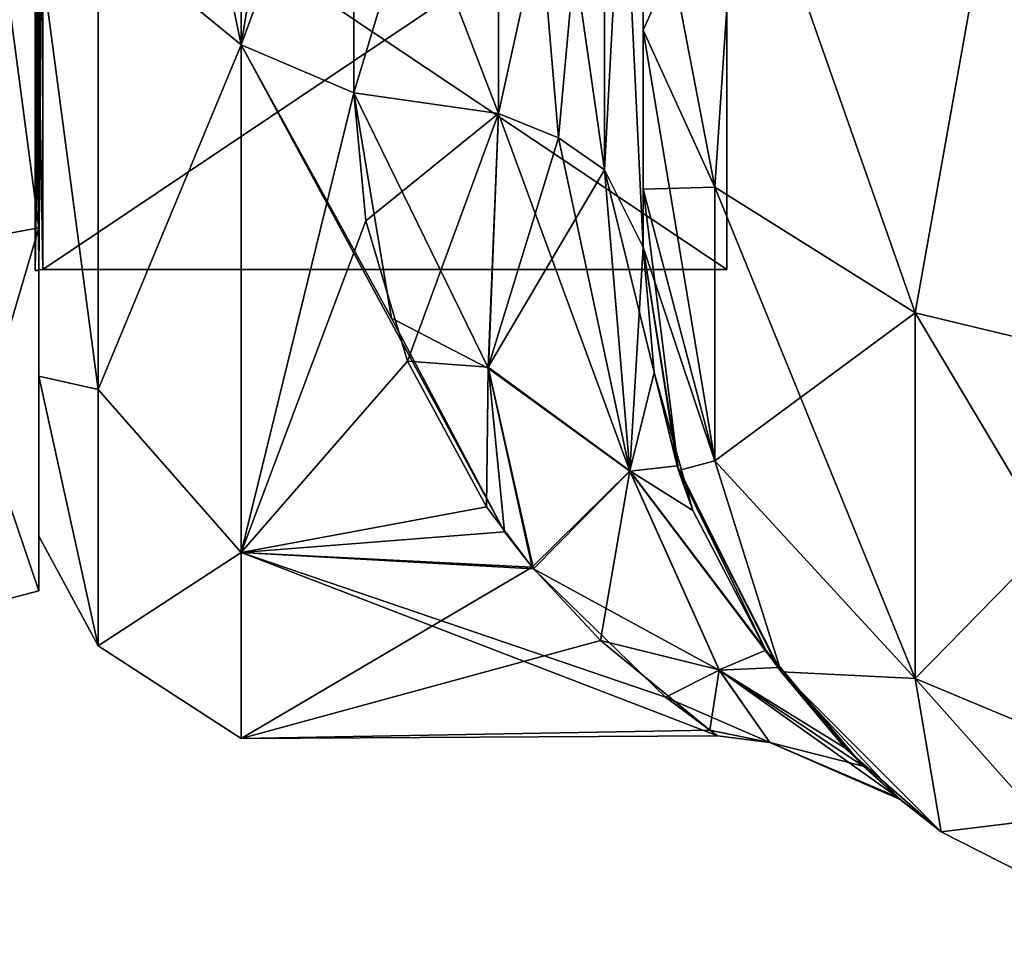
# Model space of a CAD drawing. Extents: x -23 to 700, y -2000 to 0.
# Tile 8 of 210: x 0 to 17, y -1999 to -1984. Entities that reach past the tile are written whole.
import ezdxf

# ---------------------------------------------------------------- set-up
doc = ezdxf.new("R2010")
doc.units = 0
doc.header["$LTSCALE"] = 72.417309
for name, color, linetype in [('1078', 7, 'CONTINUOUS'), ('1082', 7, 'CONTINUOUS'), ('1083', 7, 'CONTINUOUS'), ('1112', 7, 'CONTINUOUS'), ('1113', 7, 'CONTINUOUS'), ('1114', 7, 'CONTINUOUS'), ('1117', 7, 'CONTINUOUS'), ('1118', 7, 'CONTINUOUS'), ('1119', 7, 'CONTINUOUS'), ('1129', 7, 'CONTINUOUS'), ('1461', 7, 'CONTINUOUS'), ('1462', 7, 'CONTINUOUS'), ('1463', 7, 'CONTINUOUS'), ('1464', 7, 'CONTINUOUS'), ('1467', 7, 'CONTINUOUS'), ('1468', 7, 'CONTINUOUS'), ('1471', 7, 'CONTINUOUS'), ('1472', 7, 'CONTINUOUS'), ('1643', 7, 'CONTINUOUS'), ('1644', 7, 'CONTINUOUS')]:
    doc.layers.add(name, color=color, linetype=linetype)

msp = doc.modelspace()

# ---------------------------------------------------------------- linework, layer by layer
at = {"layer": '1078', "linetype": 'CONTINUOUS'}
for points in [[(10.45, -1980, -41), (10.45, -1983.743, -39.994), (10.45, -1928.15, -41), (10.45, -1980, -41)], [(10.45, -1928.15, -41), (10.45, -1983.743, -39.994), (10.45, -1936.812, -39.073), (10.45, -1928.15, -41)], [(10.45, -1983.743, -39.994), (10.45, -1986.496, -37.24), (10.45, -1936.812, -39.073), (10.45, -1983.743, -39.994)], [(10.45, -1936.812, -39.073), (10.45, -1986.496, -37.24), (10.45, -1943.908, -33.613), (10.45, -1936.812, -39.073)], [(10.45, -1936.812, 39.074), (10.45, -1943.907, 33.613), (10.45, -1986.496, 37.24), (10.45, -1936.812, 39.074)], [(10.45, -1980, 41), (10.45, -1936.812, 39.074), (10.45, -1983.743, 39.994), (10.45, -1980, 41)], [(10.45, -1983.743, 39.994), (10.45, -1936.812, 39.074), (10.45, -1986.496, 37.24), (10.45, -1983.743, 39.994)], [(10.45, -1943.907, 33.613), (10.45, -1947.989, 25.648), (10.45, -1987.5, 33.5), (10.45, -1943.907, 33.613)], [(10.45, -1986.496, 37.24), (10.45, -1943.907, 33.613), (10.45, -1987.5, 33.5), (10.45, -1986.496, 37.24)], [(10.45, -1986.496, -37.24), (10.45, -1987.5, -33.5), (10.45, -1943.908, -33.613), (10.45, -1986.496, -37.24)], [(10.45, -1943.908, -33.613), (10.45, -1987.5, -33.5), (10.45, -1973.631, -28.949), (10.45, -1943.908, -33.613)], [(10.45, -1987.5, 33.5), (10.45, -1947.989, 25.648), (10.45, -1973.632, 28.948), (10.45, -1987.5, 33.5)], [(10.45, -1987.5, -33.5), (10.45, -1987.5, -24.51), (10.45, -1973.631, -28.949), (10.45, -1987.5, -33.5)], [(10.45, -1987.5, 24.51), (10.45, -1987.5, 33.5), (10.45, -1973.632, 28.948), (10.45, -1987.5, 24.51)]]:
    msp.add_3dface(points, dxfattribs=at)
at = {"layer": '1082', "linetype": 'CONTINUOUS'}
for points in [[(0, -1951.5, 0), (0, -1954.269, -10.281), (0, -1992.5, 0), (0, -1951.5, 0)], [(0, -1954.269, 10.281), (0, -1951.5, 0), (0, -1989.731, 10.281), (0, -1954.269, 10.281)], [(0, -1989.731, 10.281), (0, -1951.5, 0), (0, -1992.5, 0), (0, -1989.731, 10.281)], [(0, -1954.269, -10.281), (0, -1961.796, -17.773), (0, -1989.731, -10.281), (0, -1954.269, -10.281)], [(0, -1992.5, 0), (0, -1954.269, -10.281), (0, -1989.731, -10.281), (0, -1992.5, 0)], [(0, -1982.204, 17.773), (0, -1954.269, 10.281), (0, -1989.731, 10.281), (0, -1982.204, 17.773)], [(0, -1989.731, -10.281), (0, -1961.796, -17.773), (0, -1982.203, -17.773), (0, -1989.731, -10.281)]]:
    msp.add_3dface(points, dxfattribs=at)
at = {"layer": '1083', "linetype": 'CONTINUOUS'}
for points in [[(3.5, -1984, -20.785), (3.5, -1972, -24), (5.45, -1978.677, -23.052), (3.5, -1984, -20.785)], [(3.5, -1972, 24), (3.5, -1984, 20.785), (5.45, -1972, 24), (3.5, -1972, 24)], [(5.45, -1972, 24), (3.5, -1984, 20.785), (5.45, -1978.677, 23.052), (5.45, -1972, 24)], [(5.45, -1984.828, -20.284), (3.5, -1984, -20.785), (5.45, -1978.677, -23.052), (5.45, -1984.828, -20.284)], [(5.45, -1978.677, 23.052), (3.5, -1984, 20.785), (5.45, -1984.828, 20.284), (5.45, -1978.677, 23.052)], [(3.5, -1992.785, -12), (3.5, -1984, -20.785), (8.053, -1992.426, -12.6), (3.5, -1992.785, -12)], [(8.053, -1992.426, -12.6), (3.5, -1984, -20.785), (6.097, -1988.728, -17.21), (8.053, -1992.426, -12.6)], [(6.097, -1988.728, -17.21), (3.5, -1984, -20.785), (5.45, -1984.828, -20.284), (6.097, -1988.728, -17.21)], [(3.5, -1984, 20.785), (3.5, -1992.785, 12), (5.45, -1984.828, 20.284), (3.5, -1984, 20.785)], [(5.45, -1984.828, 20.284), (3.5, -1992.785, 12), (5.657, -1987.046, 18.698), (5.45, -1984.828, 20.284)], [(5.657, -1987.046, 18.698), (3.5, -1992.785, 12), (6.375, -1989.474, 16.451), (5.657, -1987.046, 18.698)], [(6.375, -1989.474, 16.451), (3.5, -1992.785, 12), (7.741, -1991.992, 13.279), (6.375, -1989.474, 16.451)], [(7.741, -1991.992, 13.279), (3.5, -1992.785, 12), (8.531, -1993.034, 11.557), (7.741, -1991.992, 13.279)], [(8.557, -1993.066, -11.5), (3.5, -1992.785, -12), (8.053, -1992.426, -12.6), (8.557, -1993.066, -11.5)], [(3.5, -1996, 0), (3.5, -1992.785, -12), (11.735, -1995.954, -1.487), (3.5, -1996, 0)], [(11.735, -1995.954, -1.487), (3.5, -1992.785, -12), (10.836, -1995.285, -5.814), (11.735, -1995.954, -1.487)], [(10.836, -1995.285, -5.814), (3.5, -1992.785, -12), (8.557, -1993.066, -11.5), (10.836, -1995.285, -5.814)], [(3.5, -1992.785, 12), (3.5, -1996, 0), (8.531, -1993.034, 11.557), (3.5, -1992.785, 12)], [(8.531, -1993.034, 11.557), (3.5, -1996, 0), (9.716, -1994.302, 8.868), (8.531, -1993.034, 11.557)], [(9.716, -1994.302, 8.868), (3.5, -1996, 0), (11.603, -1995.858, 2.61), (9.716, -1994.302, 8.868)], [(11.603, -1995.858, 2.61), (3.5, -1996, 0), (11.735, -1995.954, -1.487), (11.603, -1995.858, 2.61)]]:
    msp.add_3dface(points, dxfattribs=at)
at = {"layer": '1112', "linetype": 'CONTINUOUS'}
for points in [[(10.45, -1980, 41), (10.45, -1983.743, 39.994), (11.688, -1986.462, 44.692), (10.45, -1980, 41)], [(12.125, -1980, 47.25), (10.45, -1980, 41), (11.688, -1986.462, 44.692), (12.125, -1980, 47.25)], [(15.156, -1988.636, 48.459), (12.125, -1980, 47.25), (11.688, -1986.462, 44.692), (15.156, -1988.636, 48.459)], [(16.697, -1980, 51.823), (12.125, -1980, 47.25), (15.156, -1988.636, 48.459), (16.697, -1980, 51.823)], [(20.168, -1989.843, 50.549), (16.697, -1980, 51.823), (15.156, -1988.636, 48.459), (20.168, -1989.843, 50.549)], [(23.05, -1980, 53.5), (16.697, -1980, 51.823), (20.168, -1989.843, 50.549), (23.05, -1980, 53.5)], [(10.45, -1983.743, 39.994), (10.45, -1986.496, 37.24), (11.688, -1991.196, 39.956), (10.45, -1983.743, 39.994)], [(11.688, -1986.462, 44.692), (10.45, -1983.743, 39.994), (11.688, -1991.196, 39.956), (11.688, -1986.462, 44.692)], [(10.45, -1986.496, 37.24), (10.45, -1987.5, 33.5), (11.062, -1991.363, 33.5), (10.45, -1986.496, 37.24)], [(10.45, -1986.496, 37.24), (11.062, -1991.363, 33.5), (11.688, -1991.196, 39.956), (10.45, -1986.496, 37.24)], [(15.156, -1988.636, 48.459), (11.688, -1986.462, 44.692), (15.156, -1994.963, 42.129), (15.156, -1988.636, 48.459)], [(11.688, -1986.462, 44.692), (11.688, -1991.196, 39.956), (15.156, -1994.963, 42.129), (11.688, -1986.462, 44.692)], [(20.168, -1989.843, 50.549), (15.156, -1988.636, 48.459), (20.168, -1997.054, 43.334), (20.168, -1989.843, 50.549)], [(15.156, -1988.636, 48.459), (15.156, -1994.963, 42.129), (20.168, -1997.054, 43.334), (15.156, -1988.636, 48.459)], [(11.062, -1991.363, 33.5), (12.837, -1994.847, 33.5), (11.688, -1991.196, 39.956), (11.062, -1991.363, 33.5)], [(11.688, -1991.196, 39.956), (12.837, -1994.847, 33.5), (15.156, -1994.963, 42.129), (11.688, -1991.196, 39.956)], [(12.837, -1994.847, 33.5), (15.603, -1997.613, 33.5), (15.156, -1994.963, 42.129), (12.837, -1994.847, 33.5)], [(15.603, -1997.613, 33.5), (19.087, -1999.388, 33.5), (15.156, -1994.963, 42.129), (15.603, -1997.613, 33.5)], [(15.156, -1994.963, 42.129), (19.087, -1999.388, 33.5), (20.168, -1997.054, 43.334), (15.156, -1994.963, 42.129)]]:
    msp.add_3dface(points, dxfattribs=at)
at = {"layer": '1113', "linetype": 'CONTINUOUS'}
for points in [[(10.45, -1987.5, -24.51), (10.45, -1987.5, -33.5), (11.062, -1991.363, -33.5), (10.45, -1987.5, -24.51)], [(11.037, -1991.285, -20.21), (10.45, -1987.5, -24.51), (11.062, -1991.363, -33.5), (11.037, -1991.285, -20.21)], [(10.45, -1987.5, 33.5), (10.45, -1987.5, 24.51), (10.639, -1989.668, 22.304), (10.45, -1987.5, 33.5)], [(11.062, -1991.363, 33.5), (10.45, -1987.5, 33.5), (10.639, -1989.668, 22.304), (11.062, -1991.363, 33.5)], [(11.309, -1992.054, 19.039), (11.062, -1991.363, 33.5), (10.639, -1989.668, 22.304), (11.309, -1992.054, 19.039)], [(12.783, -1994.771, -13.478), (11.037, -1991.285, -20.21), (11.062, -1991.363, -33.5), (12.783, -1994.771, -13.478)], [(12.837, -1994.847, 33.5), (11.062, -1991.363, 33.5), (12.574, -1994.471, 14.246), (12.837, -1994.847, 33.5)], [(12.574, -1994.471, 14.246), (11.062, -1991.363, 33.5), (11.309, -1992.054, 19.039), (12.574, -1994.471, 14.246)], [(12.837, -1994.847, -33.5), (12.783, -1994.771, -13.478), (11.062, -1991.363, -33.5), (12.837, -1994.847, -33.5)], [(14.253, -1996.478, 7.288), (12.837, -1994.847, 33.5), (12.574, -1994.471, 14.246), (14.253, -1996.478, 7.288)], [(13.936, -1996.161, -8.837), (12.783, -1994.771, -13.478), (12.837, -1994.847, -33.5), (13.936, -1996.161, -8.837)], [(15.603, -1997.613, 33.5), (12.837, -1994.847, 33.5), (14.895, -1997.058, 2.575), (15.603, -1997.613, 33.5)], [(14.895, -1997.058, 2.575), (12.837, -1994.847, 33.5), (14.253, -1996.478, 7.288), (14.895, -1997.058, 2.575)], [(15.603, -1997.613, -33.5), (13.936, -1996.161, -8.837), (12.837, -1994.847, -33.5), (15.603, -1997.613, -33.5)], [(14.847, -1997.018, -3.129), (13.936, -1996.161, -8.837), (15.603, -1997.613, -33.5), (14.847, -1997.018, -3.129)], [(14.895, -1997.058, 2.575), (14.847, -1997.018, -3.129), (15.603, -1997.613, -33.5), (14.895, -1997.058, 2.575)], [(15.603, -1997.613, 33.5), (14.895, -1997.058, 2.575), (15.603, -1997.613, -33.5), (15.603, -1997.613, 33.5)], [(19.087, -1999.388, 33.5), (15.603, -1997.613, 33.5), (19.087, -1999.388, -33.5), (19.087, -1999.388, 33.5)], [(19.087, -1999.388, -33.5), (15.603, -1997.613, 33.5), (15.603, -1997.613, -33.5), (19.087, -1999.388, -33.5)]]:
    msp.add_3dface(points, dxfattribs=at)
at = {"layer": '1114', "linetype": 'CONTINUOUS'}
for points in [[(10.45, -1983.743, -39.994), (10.45, -1980, -41), (12.125, -1980, -47.25), (10.45, -1983.743, -39.994)], [(10.45, -1983.743, -39.994), (12.125, -1980, -47.25), (11.688, -1986.462, -44.692), (10.45, -1983.743, -39.994)], [(11.688, -1986.462, -44.692), (12.125, -1980, -47.25), (15.156, -1988.636, -48.459), (11.688, -1986.462, -44.692)], [(12.125, -1980, -47.25), (16.697, -1980, -51.823), (15.156, -1988.636, -48.459), (12.125, -1980, -47.25)], [(15.156, -1988.636, -48.459), (16.697, -1980, -51.823), (20.168, -1989.843, -50.549), (15.156, -1988.636, -48.459)], [(10.45, -1986.496, -37.24), (10.45, -1983.743, -39.994), (11.688, -1986.462, -44.692), (10.45, -1986.496, -37.24)], [(11.688, -1991.196, -39.956), (10.45, -1986.496, -37.24), (11.688, -1986.462, -44.692), (11.688, -1991.196, -39.956)], [(10.45, -1987.5, -33.5), (10.45, -1986.496, -37.24), (11.688, -1991.196, -39.956), (10.45, -1987.5, -33.5)], [(11.688, -1991.196, -39.956), (11.688, -1986.462, -44.692), (15.156, -1988.636, -48.459), (11.688, -1991.196, -39.956)], [(11.062, -1991.363, -33.5), (10.45, -1987.5, -33.5), (11.688, -1991.196, -39.956), (11.062, -1991.363, -33.5)], [(15.156, -1994.963, -42.129), (11.688, -1991.196, -39.956), (15.156, -1988.636, -48.459), (15.156, -1994.963, -42.129)], [(15.156, -1994.963, -42.129), (15.156, -1988.636, -48.459), (20.168, -1989.843, -50.549), (15.156, -1994.963, -42.129)], [(20.168, -1997.054, -43.334), (15.156, -1994.963, -42.129), (20.168, -1989.843, -50.549), (20.168, -1997.054, -43.334)], [(12.837, -1994.847, -33.5), (11.062, -1991.363, -33.5), (11.688, -1991.196, -39.956), (12.837, -1994.847, -33.5)], [(15.156, -1994.963, -42.129), (12.837, -1994.847, -33.5), (11.688, -1991.196, -39.956), (15.156, -1994.963, -42.129)], [(15.603, -1997.613, -33.5), (12.837, -1994.847, -33.5), (15.156, -1994.963, -42.129), (15.603, -1997.613, -33.5)], [(20.168, -1997.054, -43.334), (15.603, -1997.613, -33.5), (15.156, -1994.963, -42.129), (20.168, -1997.054, -43.334)], [(19.087, -1999.388, -33.5), (15.603, -1997.613, -33.5), (20.168, -1997.054, -43.334), (19.087, -1999.388, -33.5)]]:
    msp.add_3dface(points, dxfattribs=at)
at = {"layer": '1117', "linetype": 'CONTINUOUS'}
for points in [[(10.45, -1987.5, 24.51), (10.45, -1973.632, 28.948), (9.78, -1986.164, 22.397), (10.45, -1987.5, 24.51)], [(9.78, -1986.164, 22.397), (10.45, -1973.632, 28.948), (9.78, -1976.841, 26.054), (9.78, -1986.164, 22.397)], [(5.45, -1978.677, 23.052), (5.45, -1984.828, 20.284), (7.948, -1976.506, 24.253), (5.45, -1978.677, 23.052)], [(5.45, -1984.828, 20.284), (7.948, -1985.185, 20.849), (7.948, -1976.506, 24.253), (5.45, -1984.828, 20.284)], [(7.948, -1985.185, 20.849), (9.78, -1976.841, 26.054), (7.948, -1976.506, 24.253), (7.948, -1985.185, 20.849)], [(8.985, -1985.61, 21.522), (9.78, -1976.841, 26.054), (7.948, -1985.185, 20.849), (8.985, -1985.61, 21.522)], [(9.78, -1986.164, 22.397), (9.78, -1976.841, 26.054), (8.985, -1985.61, 21.522), (9.78, -1986.164, 22.397)]]:
    msp.add_3dface(points, dxfattribs=at)
at = {"layer": '1118', "linetype": 'CONTINUOUS'}
for points in [[(5.45, -1984.828, 20.284), (5.657, -1987.046, 18.698), (7.948, -1985.185, 20.849), (5.45, -1984.828, 20.284)], [(6.097, -1988.728, -17.21), (5.45, -1984.828, -20.284), (7.775, -1989.6, -16.593), (6.097, -1988.728, -17.21)], [(5.45, -1984.828, -20.284), (7.948, -1985.185, -20.849), (7.775, -1989.6, -16.593), (5.45, -1984.828, -20.284)], [(5.657, -1987.046, 18.698), (6.375, -1989.474, 16.451), (7.948, -1985.185, 20.849), (5.657, -1987.046, 18.698)], [(7.948, -1985.185, 20.849), (6.375, -1989.474, 16.451), (7.772, -1989.573, 16.625), (7.948, -1985.185, 20.849)], [(8.985, -1985.61, 21.522), (7.948, -1985.185, 20.849), (7.772, -1989.573, 16.625), (8.985, -1985.61, 21.522)], [(7.948, -1985.185, -20.849), (10.22, -1991.373, -16.127), (7.775, -1989.6, -16.593), (7.948, -1985.185, -20.849)], [(8.986, -1985.61, -21.522), (10.22, -1991.373, -16.127), (7.948, -1985.185, -20.849), (8.986, -1985.61, -21.522)], [(9.78, -1986.164, 22.397), (8.985, -1985.61, 21.522), (7.772, -1989.573, 16.625), (9.78, -1986.164, 22.397)], [(9.78, -1986.164, -22.397), (10.22, -1991.373, -16.127), (8.986, -1985.61, -21.522), (9.78, -1986.164, -22.397)], [(10.219, -1991.371, 16.129), (9.78, -1986.164, 22.397), (7.772, -1989.573, 16.625), (10.219, -1991.371, 16.129)], [(10.45, -1987.5, -24.51), (11.037, -1991.285, -20.21), (9.78, -1986.164, -22.397), (10.45, -1987.5, -24.51)], [(10.45, -1987.5, 24.51), (9.78, -1986.164, 22.397), (10.219, -1991.371, 16.129), (10.45, -1987.5, 24.51)], [(9.78, -1986.164, -22.397), (11.037, -1991.285, -20.21), (10.22, -1991.373, -16.127), (9.78, -1986.164, -22.397)], [(10.639, -1989.668, 22.304), (10.45, -1987.5, 24.51), (10.219, -1991.371, 16.129), (10.639, -1989.668, 22.304)], [(8.053, -1992.426, -12.6), (6.097, -1988.728, -17.21), (7.775, -1989.6, -16.593), (8.053, -1992.426, -12.6)], [(6.375, -1989.474, 16.451), (7.741, -1991.992, 13.279), (7.772, -1989.573, 16.625), (6.375, -1989.474, 16.451)], [(7.741, -1991.992, 13.279), (8.531, -1993.034, 11.557), (7.772, -1989.573, 16.625), (7.741, -1991.992, 13.279)], [(8.531, -1993.034, 11.557), (10.219, -1991.371, 16.129), (7.772, -1989.573, 16.625), (8.531, -1993.034, 11.557)], [(8.557, -1993.066, -11.5), (8.053, -1992.426, -12.6), (7.775, -1989.6, -16.593), (8.557, -1993.066, -11.5)], [(10.22, -1991.373, -16.127), (8.557, -1993.066, -11.5), (7.775, -1989.6, -16.593), (10.22, -1991.373, -16.127)], [(11.309, -1992.054, 19.039), (10.639, -1989.668, 22.304), (10.219, -1991.371, 16.129), (11.309, -1992.054, 19.039)], [(11.037, -1991.285, -20.21), (12.783, -1994.771, -13.478), (10.22, -1991.373, -16.127), (11.037, -1991.285, -20.21)], [(8.531, -1993.034, 11.557), (9.716, -1994.302, 8.868), (10.219, -1991.371, 16.129), (8.531, -1993.034, 11.557)], [(8.557, -1993.066, -11.5), (10.22, -1991.373, -16.127), (11.768, -1994.816, -8.371), (8.557, -1993.066, -11.5)], [(9.716, -1994.302, 8.868), (11.767, -1994.815, 8.376), (10.219, -1991.371, 16.129), (9.716, -1994.302, 8.868)], [(12.574, -1994.471, 14.246), (11.309, -1992.054, 19.039), (10.219, -1991.371, 16.129), (12.574, -1994.471, 14.246)], [(11.767, -1994.815, 8.376), (12.574, -1994.471, 14.246), (10.219, -1991.371, 16.129), (11.767, -1994.815, 8.376)], [(10.22, -1991.373, -16.127), (12.783, -1994.771, -13.478), (11.768, -1994.816, -8.371), (10.22, -1991.373, -16.127)], [(10.836, -1995.285, -5.814), (8.557, -1993.066, -11.5), (11.768, -1994.816, -8.371), (10.836, -1995.285, -5.814)], [(9.716, -1994.302, 8.868), (11.603, -1995.858, 2.61), (11.767, -1994.815, 8.376), (9.716, -1994.302, 8.868)], [(14.253, -1996.478, 7.288), (12.574, -1994.471, 14.246), (11.767, -1994.815, 8.376), (14.253, -1996.478, 7.288)], [(10.836, -1995.285, -5.814), (11.768, -1994.816, -8.371), (12.641, -1996.069, 0.004), (10.836, -1995.285, -5.814)], [(11.603, -1995.858, 2.61), (12.641, -1996.069, 0.004), (11.767, -1994.815, 8.376), (11.603, -1995.858, 2.61)], [(12.641, -1996.069, 0.004), (14.253, -1996.478, 7.288), (11.767, -1994.815, 8.376), (12.641, -1996.069, 0.004)], [(12.783, -1994.771, -13.478), (13.936, -1996.161, -8.837), (11.768, -1994.816, -8.371), (12.783, -1994.771, -13.478)], [(13.936, -1996.161, -8.837), (14.847, -1997.018, -3.129), (11.768, -1994.816, -8.371), (13.936, -1996.161, -8.837)], [(11.768, -1994.816, -8.371), (14.847, -1997.018, -3.129), (12.641, -1996.069, 0.004), (11.768, -1994.816, -8.371)], [(11.735, -1995.954, -1.487), (10.836, -1995.285, -5.814), (12.641, -1996.069, 0.004), (11.735, -1995.954, -1.487)], [(11.603, -1995.858, 2.61), (11.735, -1995.954, -1.487), (12.641, -1996.069, 0.004), (11.603, -1995.858, 2.61)], [(14.847, -1997.018, -3.129), (14.895, -1997.058, 2.575), (12.641, -1996.069, 0.004), (14.847, -1997.018, -3.129)], [(14.895, -1997.058, 2.575), (14.253, -1996.478, 7.288), (12.641, -1996.069, 0.004), (14.895, -1997.058, 2.575)]]:
    msp.add_3dface(points, dxfattribs=at)
at = {"layer": '1119', "linetype": 'CONTINUOUS'}
for points in [[(7.948, -1985.185, -20.849), (5.45, -1978.677, -23.052), (7.948, -1973.405, -24.629), (7.948, -1985.185, -20.849)], [(9.78, -1986.164, -22.397), (8.986, -1985.61, -21.522), (7.948, -1973.405, -24.629), (9.78, -1986.164, -22.397)], [(9.78, -1973.509, -26.457), (9.78, -1986.164, -22.397), (7.948, -1973.405, -24.629), (9.78, -1973.509, -26.457)], [(8.986, -1985.61, -21.522), (7.948, -1985.185, -20.849), (7.948, -1973.405, -24.629), (8.986, -1985.61, -21.522)], [(10.45, -1973.631, -28.949), (10.45, -1987.5, -24.51), (9.78, -1973.509, -26.457), (10.45, -1973.631, -28.949)], [(10.45, -1987.5, -24.51), (9.78, -1986.164, -22.397), (9.78, -1973.509, -26.457), (10.45, -1987.5, -24.51)], [(5.45, -1984.828, -20.284), (5.45, -1978.677, -23.052), (7.948, -1985.185, -20.849), (5.45, -1984.828, -20.284)]]:
    msp.add_3dface(points, dxfattribs=at)
at = {"layer": '1129', "linetype": 'CONTINUOUS'}
for points in [[(3.5, -1972, -24), (3.5, -1984, -20.785), (1.025, -1972, -22.975), (3.5, -1972, -24)], [(1.025, -1972, -22.975), (3.5, -1984, -20.785), (1.025, -1981.968, -20.7), (1.025, -1972, -22.975)], [(3.5, -1984, 20.785), (3.5, -1972, 24), (1.025, -1981.968, 20.7), (3.5, -1984, 20.785)], [(1.025, -1981.968, 20.7), (0, -1982.204, 17.773), (1.025, -1989.962, 14.325), (1.025, -1981.968, 20.7)], [(1.025, -1989.962, -14.325), (0, -1982.203, -17.773), (1.025, -1981.968, -20.7), (1.025, -1989.962, -14.325)], [(3.5, -1984, -20.785), (1.025, -1989.962, -14.325), (1.025, -1981.968, -20.7), (3.5, -1984, -20.785)], [(3.5, -1984, 20.785), (1.025, -1981.968, 20.7), (1.025, -1989.962, 14.325), (3.5, -1984, 20.785)], [(0, -1989.731, -10.281), (0, -1982.203, -17.773), (1.025, -1989.962, -14.325), (0, -1989.731, -10.281)], [(0, -1982.204, 17.773), (0, -1989.731, 10.281), (1.025, -1989.962, 14.325), (0, -1982.204, 17.773)], [(3.5, -1984, -20.785), (3.5, -1992.785, -12), (1.025, -1989.962, -14.325), (3.5, -1984, -20.785)], [(3.5, -1992.785, 12), (3.5, -1984, 20.785), (1.025, -1989.962, 14.325), (3.5, -1992.785, 12)], [(0, -1989.731, 10.281), (0, -1992.5, 0), (1.025, -1994.399, 5.112), (0, -1989.731, 10.281)], [(1.025, -1989.962, 14.325), (0, -1989.731, 10.281), (1.025, -1994.399, 5.112), (1.025, -1989.962, 14.325)], [(0, -1992.5, 0), (0, -1989.731, -10.281), (1.025, -1994.399, -5.112), (0, -1992.5, 0)], [(1.025, -1994.399, -5.112), (0, -1989.731, -10.281), (1.025, -1989.962, -14.325), (1.025, -1994.399, -5.112)], [(3.5, -1992.785, -12), (1.025, -1994.399, -5.112), (1.025, -1989.962, -14.325), (3.5, -1992.785, -12)], [(3.5, -1992.785, 12), (1.025, -1989.962, 14.325), (1.025, -1994.399, 5.112), (3.5, -1992.785, 12)], [(1.025, -1994.399, 5.112), (0, -1992.5, 0), (1.025, -1994.399, -5.112), (1.025, -1994.399, 5.112)], [(3.5, -1992.785, -12), (3.5, -1996, 0), (1.025, -1994.399, -5.112), (3.5, -1992.785, -12)], [(3.5, -1996, 0), (3.5, -1992.785, 12), (1.025, -1994.399, 5.112), (3.5, -1996, 0)], [(3.5, -1996, 0), (1.025, -1994.399, 5.112), (1.025, -1994.399, -5.112), (3.5, -1996, 0)]]:
    msp.add_3dface(points, dxfattribs=at)
at = {"layer": '1461', "linetype": 'CONTINUOUS'}
for points in [[(0, -1956.837, -15.164), (0, -1964.05, -13.772), (0, -1987.163, -15.164), (0, -1956.837, -15.164)], [(0, -1987.163, 15.164), (0, -1979.95, 13.772), (0, -1956.837, 15.164), (0, -1987.163, 15.164)], [(0, -1972, 21.444), (0, -1987.163, 15.164), (0, -1956.837, 15.164), (0, -1972, 21.444)], [(0, -1972, -21.444), (0, -1956.837, -15.164), (0, -1987.163, -15.164), (0, -1972, -21.444)], [(0, -1964.05, -13.772), (0, -1979.95, -13.772), (0, -1987.163, -15.164), (0, -1964.05, -13.772)], [(0, -1979.95, -13.772), (0, -1987.902), (0, -1987.163, -15.164), (0, -1979.95, -13.772)], [(0, -1987.902), (0, -1979.95, 13.772), (0, -1993.444), (0, -1987.902)], [(0, -1993.444), (0, -1979.95, 13.772), (0, -1987.163, 15.164), (0, -1993.444)], [(0, -1987.902), (0, -1993.444), (0, -1987.163, -15.164), (0, -1987.902)]]:
    msp.add_3dface(points, dxfattribs=at)
at = {"layer": '1462', "linetype": 'CONTINUOUS'}
for points in [[(11.9, -1956.115), (11.9, -1964.058, 13.757), (11.9, -1987.885), (11.9, -1956.115)], [(11.9, -1956.115), (11.9, -1987.885), (11.9, -1979.942, -13.757), (11.9, -1956.115)], [(11.9, -1964.058, 13.757), (11.9, -1979.942, 13.757), (11.9, -1987.885), (11.9, -1964.058, 13.757)]]:
    msp.add_3dface(points, dxfattribs=at)
at = {"layer": '1463', "linetype": 'CONTINUOUS'}
for points in [[(11.9, -1987.885), (11.9, -1979.942, 13.757), (0.066, -1987.885), (11.9, -1987.885)], [(0.066, -1987.885), (11.9, -1979.942, 13.757), (0.066, -1979.942, 13.757), (0.066, -1987.885)]]:
    msp.add_3dface(points, dxfattribs=at)
at = {"layer": '1464', "linetype": 'CONTINUOUS'}
for points in [[(11.9, -1987.885), (0.066, -1987.885), (0.066, -1979.942, -13.757), (11.9, -1987.885)], [(11.9, -1979.942, -13.757), (11.9, -1987.885), (0.066, -1979.942, -13.757), (11.9, -1979.942, -13.757)]]:
    msp.add_3dface(points, dxfattribs=at)
at = {"layer": '1467', "linetype": 'CONTINUOUS'}
for points in [[(0, -1987.163, 15.164), (0, -1972, 21.444), (-2.009, -1987.535, 15.535), (0, -1987.163, 15.164)], [(-2.009, -1987.535, 15.535), (0, -1972, 21.444), (-2.009, -1972, 21.97), (-2.009, -1987.535, 15.535)], [(0, -1993.444), (0, -1987.163, 15.164), (-2.009, -1993.97, 0), (0, -1993.444)], [(-2.009, -1993.97, 0), (0, -1987.163, 15.164), (-2.009, -1987.535, 15.535), (-2.009, -1993.97, 0)]]:
    msp.add_3dface(points, dxfattribs=at)
at = {"layer": '1468', "linetype": 'CONTINUOUS'}
for points in [[(0, -1972, -21.444), (0, -1987.163, -15.164), (-2.009, -1972, -21.97), (0, -1972, -21.444)], [(-2.009, -1972, -21.97), (0, -1987.163, -15.164), (-2.009, -1987.535, -15.535), (-2.009, -1972, -21.97)], [(0, -1987.163, -15.164), (0, -1993.444), (-2.009, -1987.535, -15.535), (0, -1987.163, -15.164)], [(0, -1993.444), (-2.009, -1993.97, 0), (-2.009, -1987.535, -15.535), (0, -1993.444)]]:
    msp.add_3dface(points, dxfattribs=at)
at = {"layer": '1471', "linetype": 'CONTINUOUS'}
for points in [[(0.066, -1979.942, -13.757), (0.066, -1987.885), (-0.064, -1979.951, -13.772), (0.066, -1979.942, -13.757)], [(0.066, -1987.885), (0.001, -1987.889), (-0.064, -1979.951, -13.772), (0.066, -1987.885)], [(0.001, -1987.889), (-0.064, -1987.902), (-0.064, -1979.951, -13.772), (0.001, -1987.889)]]:
    msp.add_3dface(points, dxfattribs=at)
at = {"layer": '1472', "linetype": 'CONTINUOUS'}
for points in [[(0.001, -1987.889), (0.066, -1979.942, 13.757), (-0.064, -1987.902), (0.001, -1987.889)], [(-0.064, -1987.902), (0.066, -1979.942, 13.757), (-0.064, -1979.951, 13.772), (-0.064, -1987.902)], [(0.066, -1987.885), (0.066, -1979.942, 13.757), (0.001, -1987.889), (0.066, -1987.885)]]:
    msp.add_3dface(points, dxfattribs=at)
at = {"layer": '1643', "linetype": 'CONTINUOUS'}
for points in [[(0, -1979.95, 13.772), (0, -1987.902), (-0.064, -1979.951, 13.772), (0, -1979.95, 13.772)], [(0, -1987.902), (-0.064, -1987.902), (-0.064, -1979.951, 13.772), (0, -1987.902)]]:
    msp.add_3dface(points, dxfattribs=at)
at = {"layer": '1644', "linetype": 'CONTINUOUS'}
for points in [[(0, -1987.902), (0, -1979.95, -13.772), (-0.064, -1987.902), (0, -1987.902)], [(-0.064, -1987.902), (0, -1979.95, -13.772), (-0.064, -1979.951, -13.772), (-0.064, -1987.902)]]:
    msp.add_3dface(points, dxfattribs=at)

doc.saveas('drawing.dxf')
